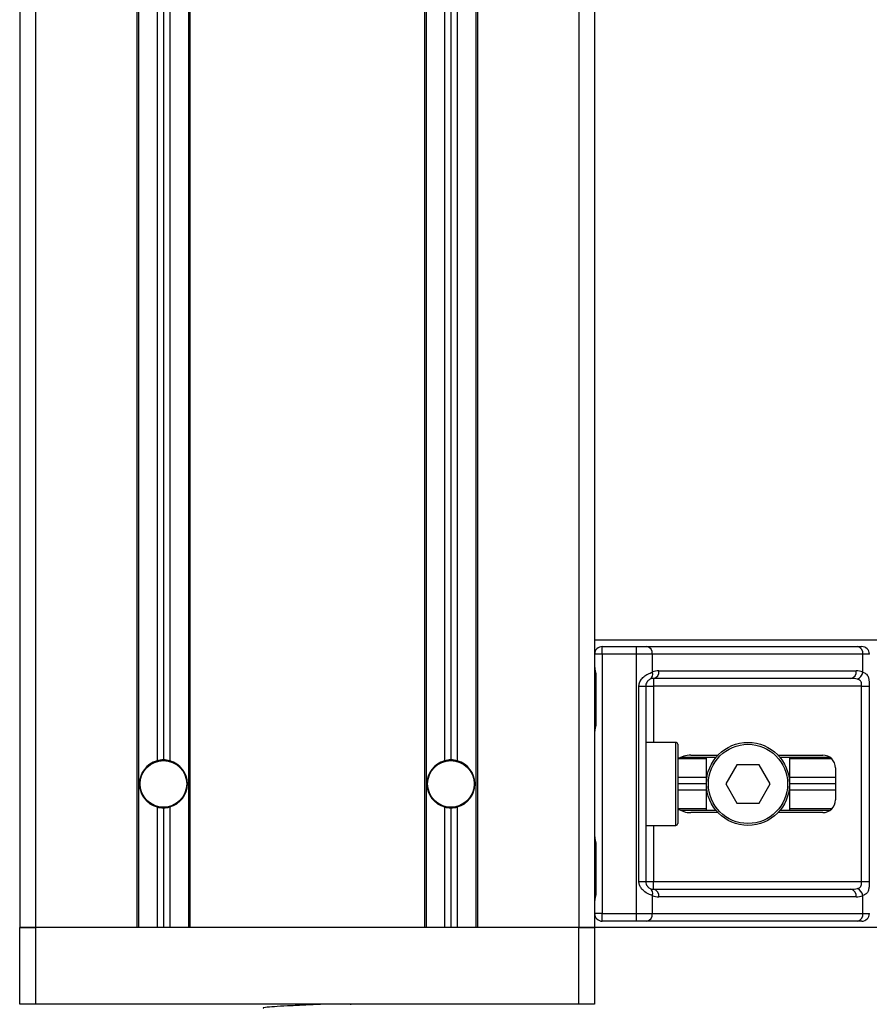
# Model space of a CAD drawing. Header units: millimetres. Extents: x 0 to 420, y 0 to 297.
# Tile 22 of 112: x 65.33 to 68.79, y 206.21 to 210.22. Entities that reach past the tile are written whole.
import ezdxf

# ---------------------------------------------------------------- set-up
doc = ezdxf.new("R2010")
doc.units = ezdxf.units.MM

msp = doc.modelspace()

# ---------------------------------------------------------------- linework, layer by layer
at = {"color": 7, "linetype": 'Continuous', "lineweight": 25}
for p, q in [((65.32994, 221.96825), (65.32994, 206.52305)), ((65.39506, 221.96825), (65.39506, 206.52305)), ((65.80788, 221.96825), (65.80788, 206.52305)), ((65.81439, 221.96825), (65.81439, 206.52305)), ((65.88993, 221.96825), (65.88993, 207.20322)), ((65.91597, 221.96825), (65.91597, 207.20676)), ((65.94202, 221.96825), (65.94202, 207.20322)), ((66.01755, 221.96825), (66.01755, 206.52305)), ((66.02406, 221.96825), (66.02406, 206.52305)), ((66.97995, 221.96825), (66.97995, 206.52305)), ((66.98646, 221.96825), (66.98646, 206.52305)), ((67.06199, 221.96825), (67.06199, 207.20322)), ((67.08804, 221.96825), (67.08804, 207.20676)), ((67.11408, 221.96825), (67.11408, 207.20322)), ((67.18961, 221.96825), (67.18961, 206.52305)), ((67.19613, 221.96825), (67.19613, 206.52305)), ((67.60895, 221.96825), (67.60895, 206.52305)), ((67.67407, 221.96825), (67.67407, 206.52305)), ((101.79414, 207.69512), (67.67407, 207.69512)), ((67.70532, 207.63782), (67.70532, 207.66907)), ((67.70532, 207.66907), (67.84467, 207.66907)), ((67.84467, 207.63782), (67.84467, 207.66907)), ((67.84467, 207.66907), (67.88703, 207.66907)), ((67.88703, 207.66907), (68.74524, 207.66907)), ((68.74524, 207.66907), (68.76278, 207.66907)), ((67.70532, 207.63782), (67.67407, 207.63782)), ((67.84467, 207.63782), (67.70532, 207.63782)), ((67.70532, 207.63782), (67.70532, 206.58035)), ((67.84467, 206.58035), (67.84467, 207.63782)), ((67.90913, 207.63782), (67.84467, 207.63782)), ((67.90913, 207.63782), (67.90913, 207.56413)), ((68.76734, 207.63782), (67.90913, 207.63782)), ((68.76734, 207.56413), (68.76734, 207.63782)), ((68.79404, 207.63782), (68.76734, 207.63782)), ((67.67686, 207.55187), (67.67686, 207.35652)), ((67.67686, 207.55187), (67.67886, 207.55187)), ((67.67886, 207.55187), (67.67886, 207.35652)), ((67.93579, 207.5701), (68.74068, 207.5701)), ((67.85457, 206.71058), (67.85457, 207.50759)), ((67.85457, 207.50759), (67.88243, 207.50759)), ((67.88243, 207.50759), (67.88243, 206.71058)), ((67.88243, 207.50759), (67.91369, 207.50759)), ((68.71858, 207.53884), (67.91369, 207.53884)), ((67.91369, 207.53884), (67.91369, 207.50759)), ((68.76243, 207.50759), (67.91369, 207.50759)), ((67.91369, 207.50759), (67.91369, 207.27838)), ((68.76243, 207.50759), (68.7935, 207.50759)), ((68.76243, 206.71058), (68.76243, 207.50759)), ((68.7935, 207.50759), (68.7935, 206.71058)), ((67.67686, 207.35652), (67.67886, 207.35652)), ((68.00485, 207.27838), (67.88243, 207.27838)), ((68.00485, 206.93979), (68.00485, 207.27838)), ((68.01266, 207.27057), (68.01266, 206.9476)), ((68.06661, 207.22629), (68.177, 207.22629)), ((68.42133, 207.22629), (68.60387, 207.22629)), ((68.12987, 207.21066), (68.014, 207.21066)), ((68.16887, 207.21718), (68.02497, 207.21718)), ((68.12987, 207.001), (68.12987, 207.21718)), ((68.25406, 207.18722), (68.20894, 207.10909)), ((68.34428, 207.18722), (68.25406, 207.18722)), ((68.38939, 207.10909), (68.34428, 207.18722)), ((68.6333, 207.21718), (68.42947, 207.21718)), ((68.46847, 207.21718), (68.46847, 207.001)), ((68.64107, 207.21066), (68.46847, 207.21066)), ((68.65596, 207.1742), (68.65596, 207.04397)), ((68.12987, 207.13513), (68.01266, 207.13513)), ((68.12987, 207.10909), (68.01266, 207.10909)), ((68.20894, 207.10909), (68.25406, 207.03095)), ((68.34428, 207.03095), (68.38939, 207.10909)), ((68.65596, 207.13513), (68.46847, 207.13513)), ((68.65596, 207.10909), (68.46847, 207.10909)), ((68.12987, 207.08304), (68.01266, 207.08304)), ((68.65596, 207.08304), (68.46847, 207.08304)), ((68.25406, 207.03095), (68.34428, 207.03095)), ((65.88993, 207.01495), (65.88993, 206.52305)), ((65.91597, 207.01141), (65.91597, 206.52305)), ((65.94202, 207.01495), (65.94202, 206.52305)), ((67.06199, 207.01495), (67.06199, 206.52305)), ((67.08804, 207.01141), (67.08804, 206.52305)), ((67.11408, 207.01495), (67.11408, 206.52305)), ((68.12987, 207.00751), (68.014, 207.00751)), ((68.16887, 207.001), (68.02497, 207.001)), ((68.177, 206.99188), (68.06661, 206.99188)), ((68.60387, 206.99188), (68.42133, 206.99188)), ((68.6333, 207.001), (68.42947, 207.001)), ((68.64107, 207.00751), (68.46847, 207.00751)), ((67.88243, 206.93979), (68.00485, 206.93979)), ((67.91369, 206.93979), (67.91369, 206.71058)), ((67.67686, 206.86165), (67.67686, 206.66631)), ((67.67686, 206.86165), (67.67886, 206.86165)), ((67.67886, 206.86165), (67.67886, 206.66631)), ((67.85457, 206.71058), (67.88243, 206.71058)), ((67.88243, 206.71058), (67.91369, 206.71058)), ((67.91369, 206.67933), (67.91369, 206.71058)), ((67.91369, 206.71058), (68.76243, 206.71058)), ((68.76243, 206.71058), (68.7935, 206.71058)), ((67.67686, 206.66631), (67.67886, 206.66631)), ((67.91369, 206.67933), (68.71858, 206.67933)), ((67.90913, 206.65404), (67.90913, 206.58035)), ((68.74068, 206.64807), (67.93579, 206.64807)), ((68.76734, 206.58035), (68.76734, 206.65404)), ((67.70532, 206.58035), (67.67407, 206.58035)), ((67.70532, 206.5491), (67.70532, 206.58035)), ((67.70532, 206.58035), (67.84467, 206.58035)), ((67.84467, 206.5491), (67.70532, 206.5491)), ((67.84467, 206.58035), (67.90913, 206.58035)), ((67.84467, 206.5491), (67.84467, 206.58035)), ((67.88703, 206.5491), (67.84467, 206.5491)), ((68.74524, 206.5491), (67.88703, 206.5491)), ((67.90913, 206.58035), (68.76734, 206.58035)), ((68.76278, 206.5491), (68.74524, 206.5491)), ((68.76734, 206.58035), (68.79404, 206.58035)), ((65.39506, 206.52305), (65.32994, 206.52305)), ((65.32994, 206.2105), (65.32994, 206.52305)), ((65.32994, 206.52305), (65.39506, 206.52305)), ((65.80788, 206.52305), (65.39506, 206.52305)), ((65.39506, 206.52305), (65.39506, 206.2105)), ((67.60895, 206.52305), (65.39506, 206.52305)), ((66.97995, 206.52305), (66.02406, 206.52305)), ((67.60895, 206.52305), (67.19613, 206.52305)), ((67.67407, 206.52305), (67.60895, 206.52305)), ((67.60895, 206.2105), (67.60895, 206.52305)), ((67.60895, 206.52305), (67.67407, 206.52305)), ((101.79414, 206.52305), (67.67407, 206.52305)), ((67.67407, 206.52305), (67.67407, 206.2105)), ((65.39506, 206.2105), (65.32994, 206.2105)), ((67.60895, 206.2105), (65.39506, 206.2105)), ((66.67954, 206.20888), (66.67954, 206.2105)), ((67.67407, 206.2105), (67.60895, 206.2105))]:
    msp.add_line(p, q, dxfattribs=at)
for centre, radius in [((68.29917, 207.10909), 0.1693), ((68.29917, 207.10909), 0.16148), ((65.91597, 207.10909), 0.09637), ((65.91597, 207.10909), 0.09507), ((67.08804, 207.10909), 0.09637), ((67.08804, 207.10909), 0.09507)]:
    msp.add_circle(centre, radius, dxfattribs=at)
for centre, radius, start, end in [((67.70532, 207.63782), 0.03126, 90, 180), ((67.88151, 207.64172), 0.0279, 351.95053, 78.57825), ((68.73971, 207.64172), 0.0279, 351.95053, 78.57825), ((68.76278, 207.63782), 0.03126, 0, 90), ((67.88675, 207.55558), 0.02396, 304.60987, 20.91019), ((67.93579, 207.50759), 0.06251, 90, 115.24042), ((67.90816, 207.56619), 0.0279, 281.42175, 8.04947), ((68.71306, 207.56619), 0.0279, 281.42175, 8.04947), ((68.74068, 207.50759), 0.06251, 64.75958, 90), ((68.7279, 207.57219), 0.04026, 295.51601, 348.45149), ((67.91369, 207.50759), 0.03126, 90, 115.24042), ((68.00485, 207.27057), 0.00781, 0, 90), ((68.60387, 207.1742), 0.05209, 0, 90), ((65.91597, 207.10909), 0.09767, 105.46601, 254.53399), ((65.91597, 207.10909), 0.09767, 90, 105.46601), ((65.91597, 207.10909), 0.09767, 74.53399, 90), ((65.91597, 207.10909), 0.09767, 285.46601, 74.53399), ((67.08804, 207.10909), 0.09767, 105.46601, 254.53399), ((67.08804, 207.10909), 0.09767, 90, 105.46601), ((67.08804, 207.10909), 0.09767, 74.53399, 90), ((67.08804, 207.10909), 0.09767, 285.46601, 74.53399), ((68.60387, 207.04397), 0.05209, 270, 0), ((65.91597, 207.10909), 0.09767, 254.53399, 270), ((65.91597, 207.10909), 0.09767, 270, 285.46601), ((67.08804, 207.10909), 0.09767, 254.53399, 270), ((67.08804, 207.10909), 0.09767, 270, 285.46601), ((68.00485, 206.9476), 0.00781, 270, 0), ((67.88675, 206.66259), 0.02396, 339.08981, 55.39013), ((67.91369, 206.71058), 0.03126, 244.75958, 270), ((67.90816, 206.65198), 0.0279, 351.95053, 78.57825), ((68.71306, 206.65198), 0.0279, 351.95053, 78.57825), ((68.7279, 206.64598), 0.04026, 11.54851, 64.48399), ((67.93579, 206.71058), 0.06251, 244.75958, 270), ((68.74068, 206.71058), 0.06251, 270, 295.24042), ((67.70532, 206.58035), 0.03126, 180, 270), ((67.88151, 206.57645), 0.0279, 281.42175, 8.04947), ((68.73971, 206.57645), 0.0279, 281.42175, 8.04947), ((68.76278, 206.58035), 0.03126, 270, 0)]:
    msp.add_arc(centre, radius, start, end, dxfattribs=at)
for centre, major_axis, ratio, start_param, end_param in [((68.71858, 207.50759), (0.06251, 0), 0.5, 1.130268, 1.5707963), ((68.06661, 207.1742), (0.07367, 0), 0.7071068, 1.5707963, 2.3923913), ((68.06661, 207.04397), (0.07367, 0), 0.7071068, 3.890794, 4.712389), ((68.71858, 206.71058), (0.06251, 0), 0.5, 4.712389, 5.1529173)]:
    msp.add_ellipse(centre, major_axis=major_axis, ratio=ratio, start_param=start_param, end_param=end_param, dxfattribs=at)
for points, knots in [([(67.67407, 207.58461), (67.67411, 207.5837), (67.67429, 207.58013), (67.67561, 207.57496), (67.67738, 207.56687), (67.67864, 207.56019), (67.6788, 207.55388), (67.67886, 207.55187)], [0, 0, 0, 0, 0.1172575, 0.461179, 0.5069762, 0.8431627, 1, 1, 1, 1]), ([(67.67432, 207.58118), (67.67439, 207.57985), (67.67475, 207.57308), (67.67686, 207.56195), (67.67681, 207.55198), (67.67679, 207.54823)], [0, 0, 0, 0, 0.1322449, 0.6741763, 1, 1, 1, 1]), ([(67.85457, 207.50759), (67.85465, 207.50945), (67.85497, 207.51713), (67.85807, 207.52532), (67.86477, 207.53644), (67.8746, 207.54711), (67.89215, 207.55817), (67.9033, 207.56208), (67.90913, 207.56413)], [0, 0, 0, 0, 0.0620594, 0.25604, 0.2811965, 0.496867, 0.7368773, 1, 1, 1, 1]), ([(68.76734, 207.56413), (68.77159, 207.56246), (68.78134, 207.55865), (68.78899, 207.54837), (68.79189, 207.53646), (68.79308, 207.52562), (68.79345, 207.51672), (68.79349, 207.50972), (68.7935, 207.50759)], [0, 0, 0, 0, 0.22040235, 0.50500191, 0.69312024, 0.76694286, 0.92883385, 1, 1, 1, 1]), ([(67.90036, 207.53586), (67.89852, 207.5349), (67.8954, 207.53329), (67.89107, 207.52931), (67.88763, 207.52509), (67.88432, 207.51949), (67.88257, 207.51261), (67.88246, 207.50852), (67.88243, 207.50759)], [0, 0, 0, 0, 0.27379704, 0.46230291, 0.49915809, 0.70498278, 0.93304377, 1, 1, 1, 1]), ([(68.76243, 207.50759), (68.76238, 207.51102), (68.76229, 207.51715), (68.76105, 207.52337), (68.75897, 207.52802), (68.75653, 207.53087), (68.75176, 207.53399), (68.74799, 207.53507), (68.74524, 207.53586)], [0, 0, 0, 0, 0.2459514, 0.4382643, 0.4984306, 0.6829349, 0.7679658, 1, 1, 1, 1]), ([(67.67886, 207.35652), (67.67874, 207.35361), (67.67846, 207.3463), (67.67663, 207.33789), (67.67471, 207.32978), (67.67433, 207.32623), (67.67407, 207.32378)], [0, 0, 0, 0, 0.2269894, 0.5690124, 0.702034, 1, 1, 1, 1]), ([(67.67648, 207.35654), (67.67652, 207.35239), (67.67663, 207.34212), (67.67377, 207.33142), (67.67433, 207.32489), (67.67444, 207.32367)], [0, 0, 0, 0, 0.3553058, 0.87926, 1, 1, 1, 1]), ([(67.67407, 206.8944), (67.67411, 206.89349), (67.67429, 206.88992), (67.67561, 206.88474), (67.67738, 206.87665), (67.67864, 206.86998), (67.6788, 206.86366), (67.67886, 206.86165)], [0, 0, 0, 0, 0.1172575, 0.461179, 0.5069762, 0.8431627, 1, 1, 1, 1]), ([(67.67432, 206.89097), (67.67439, 206.88964), (67.67475, 206.88287), (67.67686, 206.87174), (67.67681, 206.86176), (67.67679, 206.85802)], [0, 0, 0, 0, 0.1322449, 0.6741763, 1, 1, 1, 1]), ([(67.90913, 206.65404), (67.9043, 206.65571), (67.89324, 206.65952), (67.87602, 206.66981), (67.86477, 206.68171), (67.8582, 206.69255), (67.85501, 206.70145), (67.85467, 206.70845), (67.85457, 206.71058)], [0, 0, 0, 0, 0.22040235, 0.50500191, 0.69312024, 0.76694286, 0.92883385, 1, 1, 1, 1]), ([(67.88243, 206.71058), (67.88276, 206.70715), (67.88333, 206.70103), (67.88655, 206.6948), (67.88986, 206.69015), (67.89268, 206.68731), (67.89673, 206.68418), (67.89883, 206.6831), (67.90036, 206.68231)], [0, 0, 0, 0, 0.24595141, 0.43826429, 0.49843058, 0.68293489, 0.7679658, 1, 1, 1, 1]), ([(68.74524, 206.68231), (68.74848, 206.68327), (68.75394, 206.68488), (68.75798, 206.68886), (68.76048, 206.69308), (68.76204, 206.69868), (68.7624, 206.70556), (68.76242, 206.70965), (68.76243, 206.71058)], [0, 0, 0, 0, 0.273797, 0.4623029, 0.4991581, 0.7049828, 0.9330438, 1, 1, 1, 1]), ([(68.7935, 206.71058), (68.79349, 206.70872), (68.79346, 206.70104), (68.79311, 206.69285), (68.79187, 206.68173), (68.78945, 206.67106), (68.78194, 206.66), (68.77235, 206.65609), (68.76734, 206.65404)], [0, 0, 0, 0, 0.0620594, 0.25604, 0.2811965, 0.496867, 0.7368773, 1, 1, 1, 1]), ([(67.67886, 206.66631), (67.67874, 206.66339), (67.67846, 206.65609), (67.67663, 206.64767), (67.67471, 206.63957), (67.67433, 206.63602), (67.67407, 206.63356)], [0, 0, 0, 0, 0.2269894, 0.5690124, 0.702034, 1, 1, 1, 1]), ([(67.67648, 206.66632), (67.67652, 206.66217), (67.67663, 206.65191), (67.67377, 206.6412), (67.67433, 206.63467), (67.67444, 206.63345)], [0, 0, 0, 0, 0.3553058, 0.87926, 1, 1, 1, 1]), ([(66.56379, 206.2105), (66.54424, 206.20957), (66.50229, 206.20758), (66.43588, 206.20433), (66.37625, 206.20151), (66.33668, 206.19815), (66.31902, 206.1958), (66.32298, 206.19463), (66.32351, 206.19447)], [0, 0, 0, 0, 0.1751641, 0.375954, 0.5690694, 0.7698149, 0.9688007, 1, 1, 1, 1])]:
    msp.add_open_spline(points, degree=3, knots=knots, dxfattribs=at)

doc.saveas('drawing.dxf')
